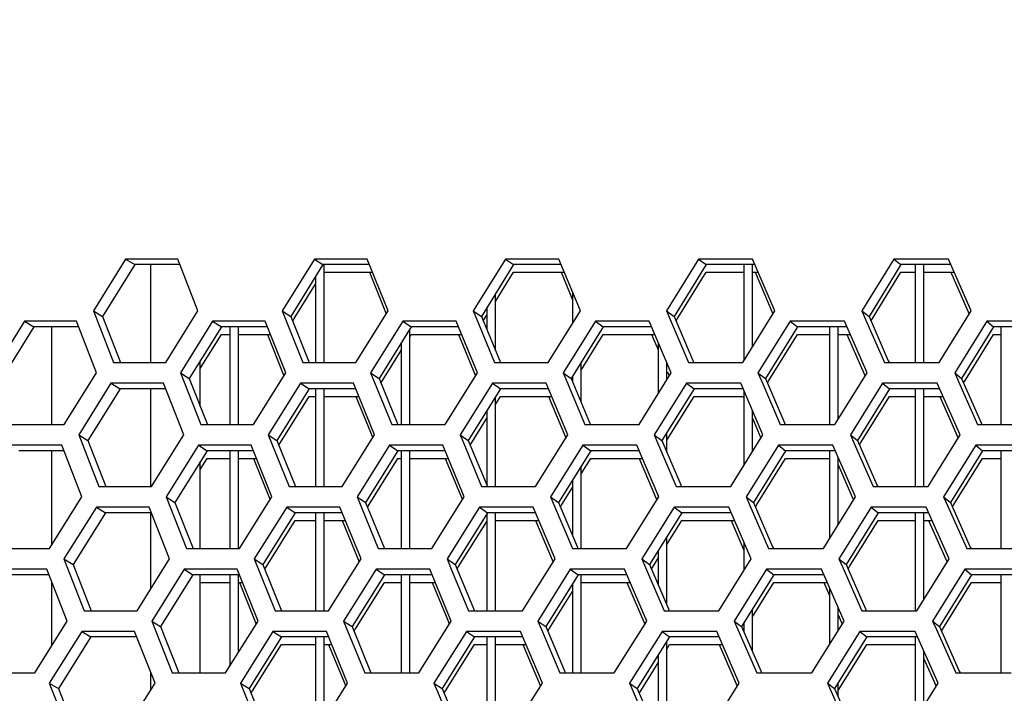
# Model space of a CAD drawing. Header units: millimetres. Extents: x 0 to 420, y 0 to 297.
# Tile 48 of 256: x 107.49 to 112.09, y 92.16 to 95.31. Entities that reach past the tile are written whole.
import ezdxf

# ---------------------------------------------------------------- set-up
doc = ezdxf.new("R2010")
doc.units = ezdxf.units.MM
doc.header["$LTSCALE"] = 23.1
doc.layers.get('0').update_dxf_attribs({"linetype": 'CONTINUOUS'})
doc.layers.add('DIM_PILOTEES', color=7, linetype='CONTINUOUS')
doc.layers.add('FASEN', color=7, linetype='CONTINUOUS')
doc.styles.get("Standard").update_dxf_attribs({"font": 'txt', "width": 0.7})
doc.dimstyles.new('DIMSTYLE_4', dxfattribs={"dimtxt": 2.5, "dimasz": 3.5, "dimexe": 2, "dimexo": 0, "dimtad": 1, "dimdec": 0, "dimlfac": 10, "dimdsep": 46, "dimtxsty": 'Standard', "dimblk": '_FILLED', "dimblk1": '_FILLED', "dimblk2": '_FILLED', "dimcen": 0.09, "dimazin": 2, "dimtp": 0.8, "dimtm": 0.8, "dimtfac": 1, "dimtdec": 0, "dimtofl": 0, "dimtmove": 0, "dimatfit": 3, "dimldrblk": '_FILLED', "dimfxl": 0, "dimtolj": 1, "dimarcsym": 0})

# ---------------------------------------------------------------- blocks, each defined once
blk = doc.blocks.new('_FILLED')
at = {"color": 0, "linetype": 'ByBlock'}
blk.add_solid([(0, 0), (-1, 0.1429), (-1, -0.1429)], dxfattribs=at)
blk = doc.blocks.new('*D10')
at = {"layer": 'DIM_PILOTEES', "color": 2, "linetype": 'Continuous'}
for p, q in [((124.1252, 106.0416), (62.1844, 106.0416)), ((64.1844, 106.0416), (64.1844, 79.644)), ((64.1844, 53.2465), (64.1844, 79.644)), ((101.3716, 53.2465), (62.1844, 53.2465))]:
    blk.add_line(p, q, dxfattribs=at)
at = {"layer": 'DIM_PILOTEES', "color": 2, "linetype": 'Continuous', "xscale": 3.5, "yscale": 3.5, "zscale": 3.5}
for p, rotation in [((64.1844, 106.0416), 90), ((64.1844, 53.2465), 270)]:
    blk.add_blockref('_FILLED', p, dxfattribs=dict(at, rotation=rotation))
at = {"layer": 'DIM_PILOTEES', "color": 2, "linetype": 'Continuous', "insert": (61.0594, 82.8955), "char_height": 2.5, "width": 8.571429, "attachment_point": 2, "rotation": 90, "line_spacing_factor": 0.9}
blk.add_mtext('{\\ftxt;\\W0.0001;\\H0.0001;\\~}{\\ftxt;\\W2.2857142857;\\H2.5; }{\\ftxt;\\W0.0001;\\H0.0001;\\~}', dxfattribs=at)

msp = doc.modelspace()

# ---------------------------------------------------------------- linework, layer by layer
at = {"color": 3, "linetype": 'Continuous'}
for p, q in [((107.9885, 94.1882), (107.8383, 93.9467)), ((108.2322, 94.1882), (107.9885, 94.1882)), ((108.3265, 93.9467), (108.2322, 94.1882)), ((108.8697, 94.1882), (108.7196, 93.9467)), ((109.1165, 94.1882), (108.8697, 94.1882)), ((109.2139, 93.9467), (109.1165, 94.1882)), ((109.7617, 94.1882), (109.6117, 93.9467)), ((110.0113, 94.1882), (109.7617, 94.1882)), ((110.1118, 93.9467), (110.0113, 94.1882)), ((110.6638, 94.1882), (110.514, 93.9467)), ((110.9161, 94.1882), (110.6638, 94.1882)), ((111.0195, 93.9467), (110.9161, 94.1882)), ((111.5754, 94.1882), (111.4259, 93.9467)), ((111.8302, 94.1882), (111.5754, 94.1882)), ((111.9365, 93.9467), (111.8302, 94.1882)), ((109.1269, 94.1265), (109.2051, 93.9326)), ((110.0221, 94.1265), (110.0752, 93.9985)), ((110.9272, 94.1265), (111.0104, 93.9321)), ((111.8416, 94.1265), (111.9272, 93.9318)), ((107.8383, 93.9467), (107.9316, 93.7053)), ((108.1762, 93.7053), (108.3265, 93.9467)), ((108.7196, 93.9467), (108.816, 93.7053)), ((109.0636, 93.7053), (109.2139, 93.9467)), ((109.6117, 93.9467), (109.6282, 93.9065)), ((109.9616, 93.7053), (110.1118, 93.9467)), ((110.514, 93.9467), (110.531, 93.9065)), ((110.8696, 93.7053), (111.0195, 93.9467)), ((111.4259, 93.9467), (111.4434, 93.9065)), ((111.7869, 93.7053), (111.9365, 93.9467)), ((107.5171, 93.8984), (107.3667, 93.657)), ((107.7597, 93.8984), (107.5171, 93.8984)), ((107.8527, 93.657), (107.7597, 93.8984)), ((108.3945, 93.8984), (108.2441, 93.657)), ((108.6403, 93.8984), (108.3945, 93.8984)), ((108.7365, 93.657), (108.6403, 93.8984)), ((109.2831, 93.8984), (109.1327, 93.657)), ((109.5318, 93.8984), (109.2831, 93.8984)), ((109.631, 93.657), (109.5318, 93.8984)), ((109.6282, 93.9065), (109.7111, 93.7053)), ((110.1821, 93.8984), (110.0319, 93.657)), ((110.4336, 93.8984), (110.1821, 93.8984)), ((110.5358, 93.657), (110.4336, 93.8984)), ((110.531, 93.9065), (110.6164, 93.7053)), ((111.091, 93.8984), (110.941, 93.657)), ((111.3451, 93.8984), (111.091, 93.8984)), ((111.4502, 93.657), (111.3451, 93.8984)), ((111.4434, 93.9065), (111.5312, 93.7053)), ((112.009, 93.8984), (111.8594, 93.657)), ((112.2656, 93.8984), (112.009, 93.8984)), ((108.6506, 93.8367), (108.7277, 93.643)), ((109.5424, 93.8367), (109.6221, 93.6427)), ((110.4446, 93.8367), (110.4752, 93.7641)), ((111.3563, 93.8367), (111.441, 93.6422)), ((107.9316, 93.7053), (108.1762, 93.7053)), ((108.816, 93.7053), (109.0636, 93.7053)), ((109.7111, 93.7053), (109.9616, 93.7053)), ((110.6164, 93.7053), (110.8696, 93.7053)), ((111.5312, 93.7053), (111.7869, 93.7053)), ((107.7021, 93.4155), (107.8527, 93.657)), ((108.2441, 93.657), (108.3392, 93.4155)), ((108.5858, 93.4155), (108.7365, 93.657)), ((109.1327, 93.657), (109.2309, 93.4155)), ((109.4805, 93.4155), (109.631, 93.657)), ((110.0319, 93.657), (110.0487, 93.6167)), ((110.3855, 93.4155), (110.5358, 93.657)), ((110.5187, 93.6614), (110.5268, 93.6424)), ((110.941, 93.657), (110.9584, 93.6167)), ((111.3001, 93.4155), (111.4502, 93.657)), ((111.8594, 93.657), (111.8772, 93.6167)), ((107.9203, 93.6087), (107.7696, 93.3672)), ((108.165, 93.6087), (107.9203, 93.6087)), ((108.2599, 93.3672), (108.165, 93.6087)), ((108.8052, 93.6087), (108.6546, 93.3672)), ((109.053, 93.6087), (108.8052, 93.6087)), ((109.151, 93.3672), (109.053, 93.6087)), ((109.701, 93.6087), (109.5504, 93.3672)), ((109.9516, 93.6087), (109.701, 93.6087)), ((110.0526, 93.3672), (109.9516, 93.6087)), ((110.0487, 93.6167), (110.1331, 93.4155)), ((110.6069, 93.6087), (110.4566, 93.3672)), ((110.8603, 93.6087), (110.6069, 93.6087)), ((110.9642, 93.3672), (110.8603, 93.6087)), ((110.9584, 93.6167), (111.0451, 93.4155)), ((111.5223, 93.6087), (111.3723, 93.3672)), ((111.7782, 93.6087), (111.5223, 93.6087)), ((111.885, 93.3672), (111.7782, 93.6087)), ((111.8772, 93.6167), (111.9664, 93.4155)), ((109.0635, 93.5469), (109.1421, 93.353)), ((109.9624, 93.5469), (110.0436, 93.3528)), ((110.8714, 93.5469), (110.875, 93.5384)), ((111.7897, 93.5469), (111.8757, 93.3523)), ((107.4587, 93.4155), (107.7021, 93.4155)), ((108.3392, 93.4155), (108.5858, 93.4155)), ((109.2309, 93.4155), (109.4805, 93.4155)), ((110.1331, 93.4155), (110.3855, 93.4155)), ((110.9152, 93.4449), (110.955, 93.3525)), ((111.0451, 93.4155), (111.3001, 93.4155)), ((111.9664, 93.4155), (112.2239, 93.4155)), ((107.7696, 93.3672), (107.8634, 93.1257)), ((108.109, 93.1257), (108.2599, 93.3672)), ((108.6546, 93.3672), (108.7515, 93.1257)), ((109.0001, 93.1257), (109.151, 93.3672)), ((109.5504, 93.3672), (109.567, 93.3269)), ((109.9019, 93.1257), (110.0526, 93.3672)), ((110.4566, 93.3672), (110.4737, 93.3269)), ((110.8137, 93.1257), (110.9642, 93.3672)), ((111.3723, 93.3672), (111.3899, 93.3269)), ((111.7349, 93.1257), (111.885, 93.3672)), ((107.6906, 93.3189), (107.447, 93.3189)), ((107.7842, 93.0774), (107.6906, 93.3189)), ((108.3282, 93.3189), (108.1772, 93.0774)), ((108.5749, 93.3189), (108.3282, 93.3189)), ((108.6716, 93.0774), (108.5749, 93.3189)), ((109.2205, 93.3189), (109.0696, 93.0774)), ((109.4702, 93.3189), (109.2205, 93.3189)), ((109.57, 93.0774), (109.4702, 93.3189)), ((109.567, 93.3269), (109.6504, 93.1257)), ((110.1233, 93.3189), (109.9726, 93.0774)), ((110.3759, 93.3189), (110.1233, 93.3189)), ((110.4786, 93.0774), (110.3759, 93.3189)), ((110.4737, 93.3269), (110.5595, 93.1257)), ((111.036, 93.3189), (110.8855, 93.0774)), ((111.2912, 93.3189), (111.036, 93.3189)), ((111.3968, 93.0774), (111.2912, 93.3189)), ((111.3899, 93.3269), (111.4781, 93.1257)), ((111.9579, 93.3189), (111.8078, 93.0774)), ((112.2155, 93.3189), (111.9579, 93.3189)), ((108.5853, 93.2572), (108.6629, 93.0634)), ((109.4809, 93.2572), (109.561, 93.0631)), ((110.3868, 93.2572), (110.4695, 93.0629)), ((111.3152, 93.2279), (111.3875, 93.0626)), ((107.8634, 93.1257), (108.109, 93.1257)), ((108.7515, 93.1257), (109.0001, 93.1257)), ((109.6504, 93.1257), (109.9019, 93.1257)), ((110.5595, 93.1257), (110.8137, 93.1257)), ((111.4781, 93.1257), (111.7349, 93.1257)), ((107.6331, 92.8359), (107.7842, 93.0774)), ((108.1772, 93.0774), (108.2728, 92.8359)), ((108.5205, 92.8359), (108.6716, 93.0774)), ((109.0696, 93.0774), (109.1683, 92.8359)), ((109.4189, 92.8359), (109.57, 93.0774)), ((109.9726, 93.0774), (109.9895, 93.0371)), ((110.3277, 92.8359), (110.4786, 93.0774)), ((110.8855, 93.0774), (110.9029, 93.0371)), ((111.2462, 92.8359), (111.3968, 93.0774)), ((111.8078, 93.0774), (111.8257, 93.0371)), ((107.852, 93.0291), (107.7008, 92.7876)), ((108.0978, 93.0291), (107.852, 93.0291)), ((108.1932, 92.7876), (108.0978, 93.0291)), ((108.7407, 93.0291), (108.5895, 92.7876)), ((108.9895, 93.0291), (108.7407, 93.0291)), ((109.088, 92.7876), (108.9895, 93.0291)), ((109.6402, 93.0291), (109.4892, 92.7876)), ((109.892, 93.0291), (109.6402, 93.0291)), ((109.9934, 92.7876), (109.892, 93.0291)), ((109.9895, 93.0371), (110.0743, 92.8359)), ((110.55, 93.0291), (110.3991, 92.7876)), ((110.8044, 93.0291), (110.55, 93.0291)), ((110.9088, 92.7876), (110.8044, 93.0291)), ((110.9029, 93.0371), (110.9901, 92.8359)), ((111.4693, 93.0291), (111.3187, 92.7876)), ((111.7263, 93.0291), (111.4693, 93.0291)), ((111.8336, 92.7876), (111.7263, 93.0291)), ((111.8257, 93.0371), (111.9153, 92.8359)), ((109, 92.9674), (109.0791, 92.7735)), ((109.9028, 92.9674), (109.9844, 92.7732)), ((110.8156, 92.9674), (110.8752, 92.8293)), ((111.7377, 92.9674), (111.8242, 92.7727)), ((107.3886, 92.8359), (107.6331, 92.8359)), ((108.2728, 92.8359), (108.5205, 92.8359)), ((109.1683, 92.8359), (109.4189, 92.8359)), ((110.0743, 92.8359), (110.3277, 92.8359)), ((110.9901, 92.8359), (111.2462, 92.8359)), ((111.9153, 92.8359), (112.1738, 92.8359)), ((107.7008, 92.7876), (107.7952, 92.5461)), ((108.0418, 92.5461), (108.1932, 92.7876)), ((108.5895, 92.7876), (108.687, 92.5461)), ((108.9366, 92.5461), (109.088, 92.7876)), ((109.4892, 92.7876), (109.5059, 92.7474)), ((109.8422, 92.5461), (109.9934, 92.7876)), ((110.3991, 92.7876), (110.4163, 92.7474)), ((110.7579, 92.5461), (110.9088, 92.7876)), ((111.3187, 92.7876), (111.3364, 92.7474)), ((111.6829, 92.5461), (111.8336, 92.7876)), ((107.6215, 92.7393), (107.3769, 92.7393)), ((107.7156, 92.4978), (107.6215, 92.7393)), ((108.2618, 92.7393), (108.1103, 92.4978)), ((108.5096, 92.7393), (108.2618, 92.7393)), ((108.6068, 92.4978), (108.5096, 92.7393)), ((109.1578, 92.7393), (109.0064, 92.4978)), ((109.4087, 92.7393), (109.1578, 92.7393)), ((109.4194, 92.7134), (109.4087, 92.7393)), ((109.5059, 92.7474), (109.5896, 92.5461)), ((110.0645, 92.7393), (109.9132, 92.4978)), ((110.3181, 92.7393), (110.0645, 92.7393)), ((110.4213, 92.4978), (110.3181, 92.7393)), ((110.4163, 92.7474), (110.5025, 92.5461)), ((110.981, 92.7393), (110.83, 92.4978)), ((111.2372, 92.7393), (110.981, 92.7393)), ((111.3434, 92.4978), (111.2372, 92.7393)), ((111.3364, 92.7474), (111.4251, 92.5461)), ((111.9067, 92.7393), (111.7561, 92.4978)), ((112.1655, 92.7393), (111.9067, 92.7393)), ((108.52, 92.6776), (108.598, 92.4838)), ((109.5089, 92.4978), (109.4194, 92.7134)), ((109.4194, 92.6776), (109.4922, 92.5022)), ((110.3291, 92.6776), (110.4122, 92.4833)), ((111.2486, 92.6776), (111.2752, 92.6169)), ((107.7952, 92.5461), (108.0418, 92.5461)), ((108.687, 92.5461), (108.9366, 92.5461)), ((109.5896, 92.5461), (109.8422, 92.5461)), ((110.5025, 92.5461), (110.7579, 92.5461)), ((111.4251, 92.5461), (111.6829, 92.5461)), ((107.564, 92.2564), (107.7156, 92.4978)), ((108.1103, 92.4978), (108.2065, 92.2564)), ((108.4551, 92.2564), (108.6068, 92.4978)), ((109.0064, 92.4978), (109.1057, 92.2564)), ((109.3573, 92.2564), (109.5089, 92.4978)), ((109.4922, 92.5022), (109.4999, 92.4835)), ((109.9132, 92.4978), (109.9302, 92.4576)), ((110.2699, 92.2564), (110.4213, 92.4978)), ((110.83, 92.4978), (110.8475, 92.4576)), ((111.1923, 92.2564), (111.3434, 92.4978)), ((111.3152, 92.5259), (111.3341, 92.483)), ((111.7561, 92.4978), (111.7741, 92.4576)), ((107.7838, 92.4495), (107.6321, 92.2081)), ((108.0306, 92.4495), (107.7838, 92.4495)), ((108.1265, 92.2081), (108.0306, 92.4495)), ((108.6762, 92.4495), (108.5245, 92.2081)), ((108.9261, 92.4495), (108.6762, 92.4495)), ((109.0251, 92.2081), (108.9261, 92.4495)), ((109.5795, 92.4495), (109.4279, 92.2081)), ((109.8323, 92.4495), (109.5795, 92.4495)), ((109.9343, 92.2081), (109.8323, 92.4495)), ((109.9302, 92.4576), (110.0154, 92.2564)), ((110.4931, 92.4495), (110.3416, 92.2081)), ((110.7485, 92.4495), (110.4931, 92.4495)), ((110.8535, 92.2081), (110.7485, 92.4495)), ((110.8475, 92.4576), (110.9351, 92.2564)), ((111.4162, 92.4495), (111.2651, 92.2081)), ((111.6743, 92.4495), (111.4162, 92.4495)), ((111.7821, 92.2081), (111.6743, 92.4495)), ((111.7741, 92.4576), (111.8641, 92.2564)), ((108.9366, 92.3878), (109.0162, 92.1939)), ((109.8432, 92.3878), (109.9252, 92.1936)), ((110.7598, 92.3878), (110.8443, 92.1934)), ((111.7152, 92.3218), (111.7727, 92.1931)), ((107.3185, 92.2564), (107.564, 92.2564)), ((108.2065, 92.2564), (108.4551, 92.2564)), ((109.1057, 92.2564), (109.3573, 92.2564)), ((110.0154, 92.2564), (110.2699, 92.2564)), ((110.9351, 92.2564), (111.1923, 92.2564)), ((111.8641, 92.2564), (112.1238, 92.2564)), ((107.6321, 92.2081), (107.7269, 91.9666)), ((107.9745, 91.9666), (108.1265, 92.2081)), ((108.5245, 92.2081), (108.6224, 91.9666)), ((108.8732, 91.9666), (109.0251, 92.2081)), ((109.4279, 92.2081), (109.4447, 92.1678)), ((109.7825, 91.9666), (109.9343, 92.2081)), ((110.3416, 92.2081), (110.3589, 92.1678)), ((110.702, 91.9666), (110.8535, 92.2081)), ((111.2651, 92.2081), (111.2829, 92.1678)), ((111.6309, 91.9666), (111.7821, 92.2081)), ((109.4447, 92.1678), (109.5289, 91.9666)), ((110.3589, 92.1678), (110.4456, 91.9666)), ((111.2829, 92.1678), (111.372, 91.9666))]:
    msp.add_line(p, q, dxfattribs=at)
at = {"color": 7, "linetype": 'Continuous'}
for p, q in [((108.0309, 94.1623), (107.8811, 93.9209)), ((107.9885, 94.1882), (108.0309, 94.1623)), ((108.2423, 94.1623), (108.0309, 94.1623)), ((108.9099, 94.1623), (108.76, 93.9209)), ((108.8697, 94.1882), (108.9099, 94.1623)), ((109.1269, 94.1623), (108.9099, 94.1623)), ((108.9152, 93.7053), (108.9152, 94.1623)), ((109.7995, 94.1623), (109.6498, 93.9209)), ((109.7617, 94.1882), (109.7995, 94.1623)), ((110.0221, 94.1623), (109.7995, 94.1623)), ((110.6992, 94.1623), (110.5498, 93.9209)), ((110.6638, 94.1882), (110.6992, 94.1623)), ((110.9272, 94.1623), (110.6992, 94.1623)), ((110.8752, 94.1623), (110.8752, 93.7144)), ((110.9152, 93.7788), (110.9152, 94.1623)), ((111.6084, 94.1623), (111.4593, 93.9209)), ((111.5754, 94.1882), (111.6084, 94.1623)), ((111.8416, 94.1623), (111.6084, 94.1623)), ((111.6752, 94.1623), (111.6752, 93.7053)), ((111.7152, 93.7053), (111.7152, 94.1623)), ((108.8752, 94.1065), (108.8752, 93.7053)), ((108.9152, 94.1265), (109.1413, 94.1265)), ((109.7152, 93.9905), (109.7995, 94.1265)), ((109.7995, 94.1265), (110.0369, 94.1265)), ((110.5658, 93.9109), (110.6992, 94.1265)), ((110.6992, 94.1265), (110.8752, 94.1265)), ((110.9152, 94.1265), (110.9425, 94.1265)), ((111.4753, 93.911), (111.6084, 94.1265)), ((111.6084, 94.1265), (111.6752, 94.1265)), ((111.7152, 94.1265), (111.8573, 94.1265)), ((108.7761, 93.9109), (108.8752, 94.0707)), ((109.7152, 93.7612), (109.7152, 94.0264)), ((110.0752, 94.0344), (110.0752, 93.888)), ((109.6752, 93.9619), (109.6752, 93.8587)), ((107.8383, 93.9467), (107.8811, 93.9209)), ((107.8811, 93.9209), (107.9641, 93.7053)), ((108.7196, 93.9467), (108.76, 93.9209)), ((108.76, 93.9209), (108.8458, 93.7053)), ((109.6117, 93.9467), (109.6498, 93.9209)), ((109.6498, 93.9209), (109.7382, 93.7053)), ((109.6586, 93.8993), (109.6752, 93.926)), ((110.514, 93.9467), (110.5498, 93.9209)), ((110.5498, 93.9209), (110.6371, 93.714)), ((111.4259, 93.9467), (111.4593, 93.9209)), ((111.4593, 93.9209), (111.5495, 93.7132)), ((107.5607, 93.8726), (107.4106, 93.6311)), ((107.5171, 93.8984), (107.5607, 93.8726)), ((107.7696, 93.8726), (107.5607, 93.8726)), ((108.4358, 93.8726), (108.2857, 93.6311)), ((108.3945, 93.8984), (108.4358, 93.8726)), ((108.6506, 93.8726), (108.4358, 93.8726)), ((108.4752, 93.8726), (108.4752, 93.4155)), ((108.5152, 93.4155), (108.5152, 93.8726)), ((108.7687, 93.899), (108.7761, 93.9109)), ((109.3221, 93.8726), (109.172, 93.6311)), ((109.2831, 93.8984), (109.3221, 93.8726)), ((109.5424, 93.8726), (109.3221, 93.8726)), ((110.2187, 93.8726), (110.0689, 93.6311)), ((110.1821, 93.8984), (110.2187, 93.8726)), ((110.4446, 93.8726), (110.2187, 93.8726)), ((110.5587, 93.8995), (110.5658, 93.9109)), ((111.1252, 93.8726), (110.9756, 93.6311)), ((111.091, 93.8984), (111.1252, 93.8726)), ((111.3563, 93.8726), (111.1252, 93.8726)), ((111.2752, 93.8726), (111.2752, 93.4155)), ((111.3152, 93.4397), (111.3152, 93.8726)), ((111.4684, 93.8998), (111.4753, 93.911)), ((112.0408, 93.8726), (111.8916, 93.6311)), ((112.009, 93.8984), (112.0408, 93.8726)), ((112.2771, 93.8726), (112.0408, 93.8726)), ((112.0752, 93.8726), (112.0752, 93.4155)), ((108.3371, 93.6779), (108.4358, 93.8367)), ((108.4358, 93.8367), (108.4752, 93.8367)), ((108.5152, 93.8367), (108.6648, 93.8367)), ((109.3152, 93.4155), (109.3152, 93.8616)), ((109.3152, 93.8257), (109.3221, 93.8367)), ((109.3221, 93.8367), (109.5571, 93.8367)), ((110.1152, 93.6699), (110.2187, 93.8367)), ((110.2187, 93.8367), (110.4597, 93.8367)), ((110.9916, 93.6211), (111.1252, 93.8367)), ((111.1252, 93.8367), (111.2752, 93.8367)), ((111.3152, 93.8367), (111.3719, 93.8367)), ((111.9076, 93.6212), (112.0408, 93.8367)), ((112.0408, 93.8367), (112.0752, 93.8367)), ((109.2752, 93.7972), (109.2752, 93.4155)), ((110.4752, 93.7999), (110.4752, 93.5596)), ((109.1881, 93.6211), (109.2752, 93.7613)), ((110.1152, 93.5198), (110.1152, 93.7058)), ((110.5152, 93.6239), (110.5152, 93.7054)), ((110.6371, 93.714), (110.6408, 93.7053)), ((111.5495, 93.7132), (111.5529, 93.7053)), ((108.2441, 93.657), (108.2857, 93.6311)), ((109.1327, 93.657), (109.172, 93.6311)), ((110.0319, 93.657), (110.0689, 93.6311)), ((110.0752, 93.6414), (110.0752, 93.6157)), ((110.941, 93.657), (110.9756, 93.6311)), ((111.8594, 93.657), (111.8916, 93.6311)), ((107.9203, 93.6087), (107.9627, 93.5828)), ((108.2857, 93.6311), (108.3703, 93.4155)), ((108.8052, 93.6087), (108.8454, 93.5828)), ((109.172, 93.6311), (109.2594, 93.4155)), ((109.1808, 93.6094), (109.1881, 93.6211)), ((109.701, 93.6087), (109.7388, 93.5828)), ((110.0689, 93.6311), (110.155, 93.4247)), ((110.6069, 93.6087), (110.6423, 93.5828)), ((110.9756, 93.6311), (111.0646, 93.4239)), ((110.9847, 93.6099), (110.9916, 93.6211)), ((111.5223, 93.6087), (111.5554, 93.5828)), ((111.8916, 93.6311), (111.9834, 93.423)), ((111.9008, 93.6101), (111.9076, 93.6212)), ((107.9627, 93.5828), (107.8124, 93.3413)), ((108.1751, 93.5828), (107.9627, 93.5828)), ((108.8454, 93.5828), (108.695, 93.3413)), ((109.0635, 93.5828), (108.8454, 93.5828)), ((108.8752, 93.5828), (108.8752, 93.1257)), ((108.9152, 93.1257), (108.9152, 93.5828)), ((109.7388, 93.5828), (109.5885, 93.3413)), ((109.9624, 93.5828), (109.7388, 93.5828)), ((110.6423, 93.5828), (110.4923, 93.3413)), ((110.8714, 93.5828), (110.6423, 93.5828)), ((110.8752, 93.5738), (110.8752, 93.2244)), ((111.5554, 93.5828), (111.4057, 93.3413)), ((111.7897, 93.5828), (111.5554, 93.5828)), ((111.6752, 93.5828), (111.6752, 93.1257)), ((111.7152, 93.1257), (111.7152, 93.5828)), ((108.7111, 93.3313), (108.8454, 93.5469)), ((108.8454, 93.5469), (108.8752, 93.5469)), ((108.9152, 93.5469), (109.078, 93.5469)), ((109.7152, 93.5091), (109.7388, 93.5469)), ((109.7152, 93.1257), (109.7152, 93.5449)), ((109.7388, 93.5469), (109.9774, 93.5469)), ((110.5152, 93.3424), (110.6423, 93.5469)), ((110.6423, 93.5469), (110.8714, 93.5469)), ((111.4217, 93.3313), (111.5554, 93.5469)), ((111.5554, 93.5469), (111.6752, 93.5469)), ((111.7152, 93.5469), (111.8055, 93.5469)), ((109.6752, 93.4806), (109.6752, 93.131)), ((110.9152, 93.2886), (110.9152, 93.4807)), ((109.6046, 93.3313), (109.6752, 93.4448)), ((110.155, 93.4247), (110.1589, 93.4155)), ((111.0646, 93.4239), (111.0682, 93.4155)), ((111.0646, 93.4239), (111.0682, 93.4155)), ((111.9834, 93.423), (111.9867, 93.4155)), ((107.7696, 93.3672), (107.8124, 93.3413)), ((108.6546, 93.3672), (108.695, 93.3413)), ((109.5504, 93.3672), (109.5885, 93.3413)), ((110.4566, 93.3672), (110.4923, 93.3413)), ((110.5152, 93.2872), (110.5152, 93.3782)), ((111.3723, 93.3672), (111.4057, 93.3413)), ((107.8124, 93.3413), (107.8958, 93.1257)), ((108.3282, 93.3189), (108.3695, 93.293)), ((108.695, 93.3413), (108.7812, 93.1257)), ((108.7037, 93.3195), (108.7111, 93.3313)), ((109.2205, 93.3189), (109.2594, 93.293)), ((109.5885, 93.3413), (109.6775, 93.1257)), ((109.5974, 93.3197), (109.6046, 93.3313)), ((110.1233, 93.3189), (110.1599, 93.293)), ((110.4923, 93.3413), (110.5801, 93.1345)), ((111.036, 93.3189), (111.0702, 93.293)), ((111.4057, 93.3413), (111.4963, 93.1337)), ((111.4148, 93.3202), (111.4217, 93.3313)), ((111.9579, 93.3189), (111.9897, 93.293)), ((107.7006, 93.293), (107.4906, 93.293)), ((108.3695, 93.293), (108.2188, 93.0515)), ((108.5853, 93.293), (108.3695, 93.293)), ((108.4752, 93.293), (108.4752, 92.8359)), ((108.5152, 92.8359), (108.5152, 93.293)), ((109.2594, 93.293), (109.1089, 93.0515)), ((109.4809, 93.293), (109.2594, 93.293)), ((109.2752, 93.293), (109.2752, 92.8359)), ((109.3152, 92.8359), (109.3152, 93.293)), ((110.1599, 93.293), (110.0095, 93.0515)), ((110.3868, 93.293), (110.1599, 93.293)), ((111.0702, 93.293), (110.9201, 93.0515)), ((111.3025, 93.293), (111.0702, 93.293)), ((111.2752, 93.293), (111.2752, 92.8824)), ((111.9897, 93.293), (111.8399, 93.0515)), ((112.2271, 93.293), (111.9897, 93.293)), ((112.0752, 93.293), (112.0752, 92.8359)), ((108.3371, 93.2053), (108.3695, 93.2572)), ((108.3695, 93.2572), (108.4752, 93.2572)), ((108.5152, 93.2572), (108.5996, 93.2572)), ((109.125, 93.0415), (109.2594, 93.2572)), ((109.2594, 93.2572), (109.2752, 93.2572)), ((109.3152, 93.2572), (109.4957, 93.2572)), ((110.1152, 93.1854), (110.1599, 93.2572)), ((110.1599, 93.2572), (110.402, 93.2572)), ((110.9361, 93.0415), (111.0702, 93.2572)), ((111.0702, 93.2572), (111.2752, 93.2572)), ((111.3152, 92.9466), (111.3152, 93.2637)), ((111.856, 93.0416), (111.9897, 93.2572)), ((111.9897, 93.2572), (112.0752, 93.2572)), ((110.1152, 92.8359), (110.1152, 93.2213)), ((110.0752, 93.157), (110.0752, 92.8947)), ((110.5801, 93.1345), (110.5839, 93.1257)), ((110.0256, 93.0415), (110.0752, 93.1212)), ((111.4963, 93.1337), (111.4998, 93.1257)), ((111.4963, 93.1337), (111.4998, 93.1257)), ((108.1772, 93.0774), (108.2188, 93.0515)), ((108.2188, 93.0515), (108.3039, 92.8359)), ((109.0696, 93.0774), (109.1089, 93.0515)), ((109.1089, 93.0515), (109.1967, 92.8359)), ((109.9726, 93.0774), (110.0095, 93.0515)), ((110.0095, 93.0515), (110.0961, 92.8451)), ((110.4752, 93.0852), (110.4752, 93.0721)), ((110.8855, 93.0774), (110.9201, 93.0515)), ((110.9201, 93.0515), (111.0095, 92.8443)), ((111.8078, 93.0774), (111.8399, 93.0515)), ((111.8399, 93.0515), (111.9322, 92.8435)), ((107.8945, 93.0032), (107.7436, 92.7617)), ((107.852, 93.0291), (107.8945, 93.0032)), ((108.108, 93.0032), (107.8945, 93.0032)), ((108.7808, 93.0032), (108.63, 92.7617)), ((108.7407, 93.0291), (108.7808, 93.0032)), ((109, 93.0032), (108.7808, 93.0032)), ((108.8752, 93.0032), (108.8752, 92.5461)), ((108.9152, 92.5461), (108.9152, 93.0032)), ((109.1177, 93.0298), (109.125, 93.0415)), ((109.678, 93.0032), (109.5273, 92.7617)), ((109.6402, 93.0291), (109.678, 93.0032)), ((109.6752, 92.9988), (109.6752, 92.5461)), ((109.9028, 93.0032), (109.678, 93.0032)), ((109.7152, 92.5461), (109.7152, 93.0032)), ((110.0185, 93.0301), (110.0256, 93.0415)), ((110.5854, 93.0032), (110.4348, 92.7617)), ((110.55, 93.0291), (110.5854, 93.0032)), ((110.8156, 93.0032), (110.5854, 93.0032)), ((110.9292, 93.0303), (110.9361, 93.0415)), ((111.5023, 93.0032), (111.3521, 92.7617)), ((111.4693, 93.0291), (111.5023, 93.0032)), ((111.7377, 93.0032), (111.5023, 93.0032)), ((111.6752, 93.0032), (111.6752, 92.5461)), ((111.7152, 92.5979), (111.7152, 93.0032)), ((111.8492, 93.0306), (111.856, 93.0416)), ((108.6461, 92.7517), (108.7808, 92.9674)), ((108.7808, 92.9674), (108.8752, 92.9674)), ((108.9152, 92.9674), (109.0146, 92.9674)), ((109.5434, 92.7517), (109.6752, 92.9629)), ((109.7152, 92.9674), (109.9178, 92.9674)), ((110.5152, 92.8548), (110.5854, 92.9674)), ((110.5854, 92.9674), (110.831, 92.9674)), ((111.3681, 92.7517), (111.5023, 92.9674)), ((111.5023, 92.9674), (111.6752, 92.9674)), ((111.7152, 92.9674), (111.7536, 92.9674)), ((110.5152, 92.5733), (110.5152, 92.8907)), ((110.8752, 92.8652), (110.8752, 92.7338)), ((110.0961, 92.8451), (110.1, 92.8359)), ((110.0961, 92.8451), (110.1, 92.8359)), ((110.4752, 92.8265), (110.4752, 92.6669)), ((111.0095, 92.8443), (111.0131, 92.8359)), ((111.9322, 92.8435), (111.9356, 92.8359)), ((107.7008, 92.7876), (107.7436, 92.7617)), ((108.5895, 92.7876), (108.63, 92.7617)), ((109.4892, 92.7876), (109.5273, 92.7617)), ((110.3991, 92.7876), (110.4348, 92.7617)), ((110.4439, 92.7404), (110.4752, 92.7907)), ((111.3187, 92.7876), (111.3521, 92.7617)), ((107.7436, 92.7617), (107.8275, 92.5461)), ((108.2618, 92.7393), (108.3031, 92.7134)), ((108.63, 92.7617), (108.7167, 92.5461)), ((108.6387, 92.7399), (108.6461, 92.7517)), ((109.1578, 92.7393), (109.1968, 92.7134)), ((109.5273, 92.7617), (109.6167, 92.5461)), ((109.5362, 92.7402), (109.5434, 92.7517)), ((110.0645, 92.7393), (110.1011, 92.7134)), ((110.4348, 92.7617), (110.5231, 92.5549)), ((110.981, 92.7393), (111.0152, 92.7134)), ((111.3521, 92.7617), (111.4432, 92.5541)), ((111.3613, 92.7407), (111.3681, 92.7517)), ((111.9067, 92.7393), (111.9386, 92.7134)), ((107.6316, 92.7134), (107.4205, 92.7134)), ((108.3031, 92.7134), (108.1519, 92.472)), ((108.52, 92.7134), (108.3031, 92.7134)), ((108.3371, 92.6776), (108.4752, 92.6776)), ((108.4752, 92.7134), (108.4752, 92.2883)), ((108.5152, 92.352), (108.5152, 92.7134)), ((108.5152, 92.6776), (108.5344, 92.6776)), ((109.1968, 92.7134), (109.0457, 92.472)), ((109.0618, 92.4619), (109.1968, 92.6776)), ((109.4194, 92.7134), (109.1968, 92.7134)), ((109.1968, 92.6776), (109.2752, 92.6776)), ((109.2752, 92.7134), (109.2752, 92.2564)), ((109.3152, 92.2564), (109.3152, 92.7134)), ((109.3152, 92.6776), (109.4342, 92.6776)), ((110.1011, 92.7134), (109.9501, 92.472)), ((110.3291, 92.7134), (110.1011, 92.7134)), ((110.1152, 92.2564), (110.1152, 92.7134)), ((110.1152, 92.6776), (110.3444, 92.6776)), ((111.0152, 92.7134), (110.8645, 92.472)), ((110.9152, 92.5174), (111.0152, 92.6776)), ((111.2486, 92.7134), (111.0152, 92.7134)), ((111.0152, 92.6776), (111.2643, 92.6776)), ((111.9386, 92.7134), (111.7882, 92.472)), ((111.8043, 92.462), (111.9386, 92.6776)), ((112.1771, 92.7134), (111.9386, 92.7134)), ((111.9386, 92.6776), (112.0752, 92.6776)), ((112.0752, 92.7134), (112.0752, 92.2564)), ((109.9662, 92.4619), (110.0752, 92.6363)), ((110.0752, 92.6721), (110.0752, 92.2564)), ((111.2752, 92.6527), (111.2752, 92.3889)), ((110.5231, 92.5549), (110.5269, 92.5461)), ((110.5231, 92.5549), (110.5269, 92.5461)), ((110.9152, 92.3549), (110.9152, 92.5532)), ((111.3152, 92.4528), (111.3152, 92.5617)), ((111.4432, 92.5541), (111.4467, 92.5461)), ((108.1103, 92.4978), (108.1519, 92.472)), ((109.0064, 92.4978), (109.0457, 92.472)), ((109.9132, 92.4978), (109.9501, 92.472)), ((110.83, 92.4978), (110.8645, 92.472)), ((111.7561, 92.4978), (111.7882, 92.472)), ((107.7838, 92.4495), (107.8262, 92.4237)), ((108.1519, 92.472), (108.2375, 92.2564)), ((108.6762, 92.4495), (108.7163, 92.4237)), ((109.0457, 92.472), (109.134, 92.2564)), ((109.0546, 92.4503), (109.0618, 92.4619)), ((109.5795, 92.4495), (109.6173, 92.4237)), ((109.9501, 92.472), (110.0372, 92.2656)), ((109.9591, 92.4505), (109.9662, 92.4619)), ((110.4931, 92.4495), (110.5285, 92.4237)), ((110.8645, 92.472), (110.9544, 92.2648)), ((110.8752, 92.4891), (110.8752, 92.4472)), ((111.4162, 92.4495), (111.4492, 92.4237)), ((111.7882, 92.472), (111.881, 92.2639)), ((111.7975, 92.4511), (111.8043, 92.462)), ((107.8262, 92.4237), (107.6749, 92.1822)), ((108.0408, 92.4237), (107.8262, 92.4237)), ((108.7163, 92.4237), (108.5649, 92.1822)), ((108.9366, 92.4237), (108.7163, 92.4237)), ((108.8752, 92.4237), (108.8752, 91.9699)), ((108.9152, 92.0334), (108.9152, 92.4237)), ((109.6173, 92.4237), (109.466, 92.1822)), ((109.8432, 92.4237), (109.6173, 92.4237)), ((109.6752, 92.4237), (109.6752, 91.9666)), ((109.7152, 91.9666), (109.7152, 92.4237)), ((110.5285, 92.4237), (110.3774, 92.1822)), ((110.5152, 91.9666), (110.5152, 92.4025)), ((110.7598, 92.4237), (110.5285, 92.4237)), ((111.4492, 92.4237), (111.2985, 92.1822)), ((111.6858, 92.4237), (111.4492, 92.4237)), ((111.6752, 92.4237), (111.6752, 92.0373)), ((108.5811, 92.1721), (108.7163, 92.3878)), ((108.7163, 92.3878), (108.8752, 92.3878)), ((108.9152, 92.3878), (108.9513, 92.3878)), ((109.4821, 92.1721), (109.6173, 92.3878)), ((109.6173, 92.3878), (109.6752, 92.3878)), ((109.7152, 92.3878), (109.8583, 92.3878)), ((110.5152, 92.3667), (110.5285, 92.3878)), ((110.5285, 92.3878), (110.7753, 92.3878)), ((111.3152, 92.1732), (111.4492, 92.3878)), ((111.4492, 92.3878), (111.6752, 92.3878)), ((111.7152, 92.1012), (111.7152, 92.3576)), ((110.4752, 92.3386), (110.4752, 91.9666)), ((110.0372, 92.2656), (110.0411, 92.2564)), ((110.3935, 92.1721), (110.4752, 92.3027)), ((110.9544, 92.2648), (110.9581, 92.2564)), ((111.881, 92.2639), (111.8844, 92.2564)), ((111.881, 92.2639), (111.8844, 92.2564)), ((107.6321, 92.2081), (107.6749, 92.1822)), ((107.6749, 92.1822), (107.7592, 91.9666)), ((108.5245, 92.2081), (108.5649, 92.1822)), ((108.5649, 92.1822), (108.6521, 91.9666)), ((108.5737, 92.1604), (108.5811, 92.1721)), ((109.4279, 92.2081), (109.466, 92.1822)), ((109.466, 92.1822), (109.5559, 91.9666)), ((109.4749, 92.1606), (109.4821, 92.1721)), ((110.3416, 92.2081), (110.3774, 92.1822)), ((110.3774, 92.1822), (110.4661, 91.9754)), ((110.3865, 92.1609), (110.3935, 92.1721)), ((111.2651, 92.2081), (111.2985, 92.1822)), ((111.2985, 92.1822), (111.39, 91.9746)), ((111.3152, 92.144), (111.3152, 92.2091))]:
    msp.add_line(p, q, dxfattribs=at)
at = {"layer": 'FASEN', "color": 7, "linetype": 'Continuous'}
for p, q in [((108.1062, 93.7053), (108.1062, 94.1623)), ((107.6443, 93.4155), (107.6443, 93.8726)), ((108.3371, 93.5), (108.3371, 93.7137)), ((108.1062, 93.1257), (108.1062, 93.5828)), ((107.6443, 92.8539), (107.6443, 93.293)), ((108.3371, 92.8359), (108.3371, 93.2411)), ((108.1062, 92.6489), (108.1062, 93.0032)), ((107.6443, 92.3842), (107.6443, 92.6808)), ((108.3371, 92.2564), (108.3371, 92.7134)), ((108.1062, 92.1758), (108.1062, 92.259))]:
    msp.add_line(p, q, dxfattribs=at)

# ---------------------------------------------------------------- dimensions: what is measured, and where the dimension line sits
at = {"layer": 'DIM_PILOTEES', "color": 2, "linetype": 'Continuous'}
dim = msp.add_linear_dim(base=(64.1844, 53.2465), p1=(124.1252, 106.0416), p2=(101.3716, 53.2465), angle=270, text='{\\ftxt;\\W0.0001;\\H0.0001;\\~}{\\ftxt;\\W2.2857142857;\\H2.5; }{\\ftxt;\\W0.0001;\\H0.0001;\\~}', dimstyle='DIMSTYLE_4', dxfattribs=at)
dim.commit()
dim.dimension.update_dxf_attribs({"geometry": '*D10', "text_midpoint": (64.1844, 82.5384), "dimtype": 160})

doc.saveas('drawing.dxf')
